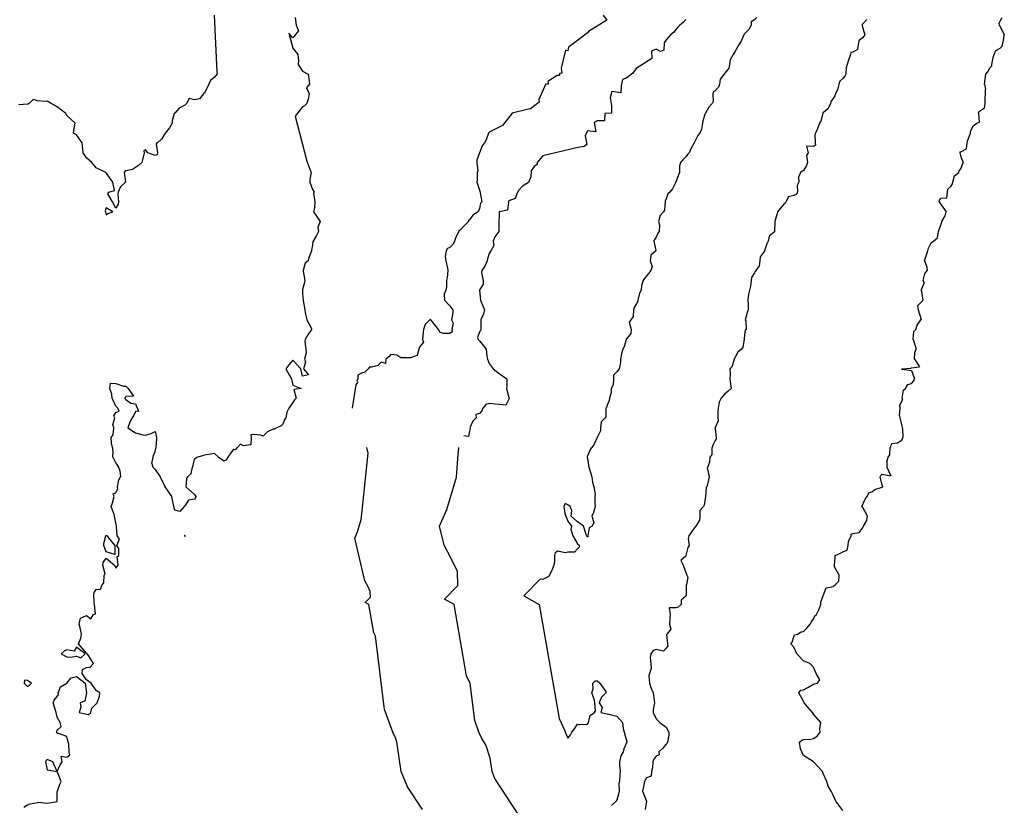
# Model space of a CAD drawing. Header units: inches. Extents: x 158323 to 160611, y 432808 to 437248.
# Tile 163 of 228: x 159545 to 159595, y 436949 to 436989. Entities that reach past the tile are written whole.
import ezdxf

# ---------------------------------------------------------------- set-up
doc = ezdxf.new("R2010")
doc.units = ezdxf.units.IN
doc.header["$MEASUREMENT"] = 0
for name, color, linetype, lineweight in [('Hoogtelijn-bestaand 11.00 M', 7, 'Continuous', 15), ('Hoogtelijn-bestaand 12.00 M', 7, 'Continuous', 15), ('Hoogtelijn-bestaand 13.00 M', 7, 'Continuous', 15), ('Hoogtelijn-bestaand 14.00 M', 7, 'Continuous', 15), ('Hoogtelijn-bestaand 15.00 M', 7, 'Continuous', 15), ('Hoogtelijn-bestaand 16.00 M', 7, 'Continuous', 15), ('Hoogtelijn-bestaand 17.00 M', 7, 'Continuous', 15)]:
    doc.layers.add(name, color=color, linetype=linetype, lineweight=lineweight)

msp = doc.modelspace()

# ---------------------------------------------------------------- linework, layer by layer
at = {"layer": 'Hoogtelijn-bestaand 11.00 M', "color": 252, "linetype": 'Continuous', "lineweight": 25}
msp.add_polyline3d([(159554.75, 436988.75, 11), (159554.886, 436985.867, 11), (159554.909, 436985.79, 11), (159554.906, 436985.769, 11), (159554.75, 436985.574, 11), (159554.569, 436985.431, 11), (159554.472, 436985.25, 11), (159554.25, 436984.776, 11), (159554.209, 436984.791, 11), (159554.206, 436984.75, 11), (159554.004, 436984.496, 11), (159553.75, 436984.452, 11), (159553.481, 436984.519, 11), (159553.346, 436984.25, 11), (159553.295, 436984.205, 11), (159553.25, 436984.167, 11), (159552.972, 436984.028, 11), (159552.75, 436983.774, 11), (159552.736, 436983.764, 11), (159552.708, 436983.75, 11), (159552.617, 436983.383, 11), (159552.617, 436983.25, 11), (159552.479, 436983.021, 11), (159552.25, 436982.75, 11), (159552.064, 436982.436, 11), (159551.868, 436982.25, 11), (159551.801, 436982.199, 11), (159551.861, 436981.75, 11), (159551.843, 436981.657, 11), (159551.75, 436981.603, 11), (159551.365, 436981.75, 11), (159551.25, 436981.9, 11), (159551.171, 436981.829, 11), (159551.19, 436981.75, 11), (159551.105, 436981.395, 11), (159551.062, 436981.25, 11), (159550.891, 436981.109, 11), (159550.75, 436981, 11), (159550.597, 436980.903, 11), (159550.25, 436980.825, 11), (159550.198, 436980.802, 11), (159550.167, 436980.75, 11), (159550.234, 436980.266, 11), (159550.235, 436980.25, 11), (159549.989, 436980.011, 11), (159549.87, 436979.75, 11), (159549.843, 436979.657, 11), (159549.881, 436979.25, 11), (159549.859, 436979.141, 11), (159549.75, 436978.935, 11), (159549.569, 436979.25, 11), (159549.345, 436979.655, 11), (159549.383, 436979.75, 11), (159549.679, 436979.821, 11), (159549.587, 436980.25, 11), (159549.25, 436980.735, 11), (159549.234, 436980.75, 11), (159548.75, 436980.987, 11), (159548.528, 436981.25, 11), (159548.25, 436981.496, 11), (159548.085, 436981.75, 11), (159548.07, 436981.93, 11), (159548.032, 436982.25, 11), (159547.75, 436982.657, 11), (159547.592, 436982.75, 11), (159547.602, 436982.898, 11), (159547.672, 436983.25, 11), (159547.25, 436983.648, 11), (159547.191, 436983.75, 11), (159546.75, 436984.093, 11), (159546.448, 436984.25, 11), (159546.25, 436984.383, 11), (159546.146, 436984.354, 11), (159545.75, 436984.4, 11), (159545.536, 436984.464, 11), (159545.333, 436984.25, 11), (159545.279, 436984.221, 11), (159545.25, 436984.216, 11), (159544.808, 436984.192, 11)], dxfattribs=at)
msp.add_polyline3d([(159549.206, 436978.794, 11), (159549.21, 436978.75, 11), (159549.25, 436978.596, 11), (159549.343, 436978.657, 11), (159549.583, 436978.75, 11), (159549.25, 436978.95, 11)], close=True, dxfattribs=at)
at = {"layer": 'Hoogtelijn-bestaand 12.00 M', "color": 252, "linetype": 'Continuous', "lineweight": 25}
for p, q in [((159549.566, 436966.75, 12), (159549.596, 436966.404, 12)), ((159551.667, 436966.333, 12), (159551.75, 436966.545, 12)), ((159551.75, 436966.545, 12), (159551.783, 436966.718, 12)), ((159551.778, 436966.75, 12), (159551.783, 436966.718, 12)), ((159555.573, 436966.427, 12), (159555.75, 436966.661, 12)), ((159555.75, 436966.661, 12), (159555.85, 436966.65, 12)), ((159555.85, 436966.65, 12), (159555.942, 436966.75, 12)), ((159549.587, 436966.25, 12), (159549.596, 436966.404, 12)), ((159549.587, 436966.25, 12), (159549.75, 436965.956, 12)), ((159551.573, 436965.927, 12), (159551.651, 436966.25, 12)), ((159551.651, 436966.25, 12), (159551.667, 436966.333, 12)), ((159553.676, 436965.824, 12), (159553.75, 436966.156, 12)), ((159553.75, 436966.156, 12), (159553.792, 436966.208, 12)), ((159553.792, 436966.208, 12), (159553.875, 436966.25, 12)), ((159553.875, 436966.25, 12), (159554.164, 436966.336, 12)), ((159554.164, 436966.336, 12), (159554.25, 436966.379, 12)), ((159554.25, 436966.379, 12), (159554.575, 436966.425, 12)), ((159554.575, 436966.425, 12), (159554.75, 436966.45, 12)), ((159554.75, 436966.45, 12), (159554.969, 436966.25, 12)), ((159554.969, 436966.25, 12), (159555.25, 436966.07, 12)), ((159555.25, 436966.07, 12), (159555.384, 436966.116, 12)), ((159555.384, 436966.116, 12), (159555.469, 436966.25, 12)), ((159555.469, 436966.25, 12), (159555.573, 436966.427, 12)), ((159549.75, 436965.956, 12), (159549.887, 436965.75, 12)), ((159549.887, 436965.75, 12), (159549.945, 436965.555, 12)), ((159549.945, 436965.555, 12), (159549.977, 436965.25, 12)), ((159551.573, 436965.927, 12), (159551.631, 436965.75, 12)), ((159551.631, 436965.75, 12), (159551.75, 436965.623, 12)), ((159551.75, 436965.623, 12), (159552.009, 436965.25, 12)), ((159553.571, 436965.429, 12), (159553.638, 436965.75, 12)), ((159553.638, 436965.75, 12), (159553.676, 436965.824, 12)), ((159553.393, 436965.25, 12), (159553.571, 436965.429, 12))]:
    msp.add_line(p, q, dxfattribs=at)
for points in [[(159558.87, 436988.63, 12), (159558.925, 436988.25, 12), (159559.036, 436987.964, 12), (159558.871, 436987.75, 12), (159558.825, 436987.675, 12), (159558.75, 436987.607, 12), (159558.556, 436987.833, 12), (159558.75, 436987.082, 12), (159559.003, 436986.75, 12), (159559.047, 436986.453, 12), (159559.021, 436986.25, 12), (159559.25, 436985.904, 12), (159559.536, 436985.75, 12), (159559.593, 436985.407, 12), (159559.605, 436985.25, 12), (159559.451, 436985.049, 12), (159559.586, 436984.75, 12), (159559.527, 436984.473, 12), (159559.458, 436984.25, 12), (159559.354, 436984.146, 12), (159559.25, 436984.08, 12), (159558.876, 436983.61, 12), (159559.459, 436981.315, 12), (159559.675, 436980.775, 12), (159559.69, 436980.75, 12), (159559.616, 436980.384, 12), (159559.619, 436980.25, 12), (159559.75, 436979.873, 12), (159559.842, 436979.75, 12), (159559.808, 436979.692, 12), (159559.869, 436979.25, 12), (159559.848, 436978.951, 12), (159559.797, 436978.75, 12), (159559.927, 436978.573, 12), (159560.147, 436978.25, 12), (159560.031, 436977.969, 12), (159560.057, 436977.75, 12), (159559.959, 436977.541, 12), (159559.789, 436977.25, 12), (159559.774, 436977.226, 12), (159559.75, 436977.046, 12), (159559.703, 436976.797, 12), (159559.696, 436976.75, 12), (159559.576, 436976.424, 12), (159559.536, 436976.25, 12), (159559.374, 436976.126, 12), (159559.278, 436975.75, 12), (159559.278, 436975.722, 12), (159559.37, 436975.25, 12), (159559.354, 436975.146, 12), (159559.25, 436974.796, 12), (159559.24, 436974.76, 12), (159559.239, 436974.75, 12), (159559.25, 436974.583, 12), (159559.277, 436974.25, 12), (159559.278, 436974.222, 12), (159559.36, 436973.75, 12), (159559.387, 436973.613, 12), (159559.462, 436973.25, 12), (159559.701, 436972.799, 12), (159559.697, 436972.75, 12), (159559.518, 436972.482, 12), (159559.378, 436972.25, 12), (159559.356, 436972.144, 12), (159559.413, 436971.75, 12), (159559.437, 436971.563, 12), (159559.34, 436971.25, 12), (159559.393, 436971.107, 12), (159559.304, 436970.75, 12), (159559.55, 436970.45, 12), (159559.25, 436970.375, 12), (159559.16, 436970.75, 12), (159558.75, 436971.186, 12), (159558.547, 436970.953, 12), (159558.403, 436970.75, 12), (159558.56, 436970.44, 12), (159558.682, 436970.25, 12), (159558.75, 436969.927, 12), (159559.179, 436969.75, 12), (159558.797, 436969.703, 12), (159558.92, 436969.25, 12), (159558.833, 436969.168, 12), (159558.75, 436969.029, 12), (159558.635, 436968.865, 12), (159558.544, 436968.75, 12), (159558.455, 436968.545, 12), (159558.399, 436968.25, 12), (159558.324, 436968.176, 12), (159558.25, 436967.939, 12), (159558.156, 436967.844, 12), (159557.947, 436967.75, 12), (159557.814, 436967.686, 12), (159557.75, 436967.672, 12), (159557.456, 436967.544, 12), (159557.25, 436967.328, 12), (159557.132, 436967.369, 12), (159556.75, 436967.405, 12), (159556.615, 436967.385, 12), (159556.625, 436967.25, 12), (159556.611, 436966.889, 12), (159556.25, 436966.835, 12), (159556.083, 436966.917, 12), (159555.942, 436966.75, 12)], [(159549.566, 436966.75, 12), (159549.528, 436966.972, 12), (159549.505, 436967.25, 12), (159549.609, 436967.391, 12), (159549.634, 436967.75, 12), (159549.591, 436967.909, 12), (159549.689, 436968.25, 12), (159549.645, 436968.355, 12), (159549.75, 436968.523, 12), (159549.906, 436968.594, 12), (159549.838, 436968.75, 12), (159549.75, 436968.846, 12), (159549.557, 436969.25, 12), (159549.54, 436969.46, 12), (159549.435, 436969.75, 12), (159549.472, 436970.028, 12), (159549.75, 436970.005, 12), (159550.136, 436969.864, 12), (159550.25, 436969.861, 12), (159550.371, 436969.75, 12), (159550.639, 436969.361, 12), (159550.25, 436969.338, 12), (159550.221, 436969.279, 12), (159550.188, 436969.25, 12), (159550.25, 436969.193, 12), (159550.5, 436969, 12), (159550.75, 436968.964, 12), (159550.823, 436968.75, 12), (159550.908, 436968.592, 12), (159550.75, 436968.583, 12), (159550.648, 436968.352, 12), (159550.573, 436968.25, 12), (159550.458, 436968.042, 12), (159550.352, 436967.75, 12), (159550.75, 436967.5, 12), (159551.11, 436967.39, 12), (159551.25, 436967.378, 12), (159551.547, 436967.453, 12), (159551.75, 436967.566, 12), (159551.807, 436967.25, 12), (159551.818, 436967.182, 12), (159551.778, 436966.75, 12)], [(159545.062, 436948.438, 12), (159545.25, 436948.561, 12), (159545.39, 436948.61, 12), (159545.75, 436948.679, 12), (159545.804, 436948.696, 12), (159546.25, 436948.647, 12), (159546.349, 436948.651, 12), (159546.75, 436948.723, 12), (159546.758, 436948.742, 12), (159546.761, 436948.75, 12), (159546.764, 436949.236, 12), (159546.78, 436949.25, 12), (159546.896, 436949.604, 12), (159546.96, 436949.75, 12), (159546.75, 436950.25, 12), (159546.908, 436950.592, 12), (159547.007, 436950.75, 12), (159546.96, 436951.04, 12), (159547.25, 436950.981, 12), (159547.4, 436951.1, 12), (159547.367, 436951.25, 12), (159547.358, 436951.642, 12), (159547.311, 436951.75, 12), (159547.25, 436952.029, 12), (159546.818, 436952.182, 12), (159546.75, 436952.188, 12), (159546.732, 436952.25, 12), (159546.734, 436952.266, 12), (159546.75, 436952.357, 12), (159546.961, 436952.539, 12), (159546.907, 436952.75, 12), (159546.75, 436953.025, 12), (159546.701, 436953.25, 12), (159546.689, 436953.311, 12), (159546.562, 436953.75, 12), (159546.607, 436953.893, 12), (159546.75, 436954.075, 12), (159546.823, 436954.178, 12), (159546.812, 436954.25, 12), (159546.934, 436954.566, 12), (159547.25, 436954.743, 12), (159547.26, 436954.74, 12), (159547.258, 436954.75, 12), (159547.474, 436955.026, 12), (159547.75, 436955.096, 12), (159548.179, 436954.75, 12), (159548.246, 436954.254, 12), (159548.245, 436954.25, 12), (159548.166, 436953.834, 12), (159547.922, 436953.75, 12), (159547.97, 436953.53, 12), (159547.882, 436953.25, 12), (159548.25, 436953.167, 12), (159548.347, 436953.153, 12), (159548.469, 436953.25, 12), (159548.519, 436953.481, 12), (159548.75, 436953.7, 12), (159548.782, 436953.718, 12), (159548.798, 436953.75, 12), (159548.911, 436954.089, 12), (159548.923, 436954.25, 12), (159548.75, 436954.382, 12), (159548.484, 436954.75, 12), (159548.25, 436954.912, 12), (159548.031, 436955.25, 12), (159548.048, 436955.452, 12), (159548.25, 436955.549, 12), (159548.43, 436955.57, 12), (159548.61, 436955.75, 12), (159548.35, 436956.15, 12), (159548.285, 436956.25, 12), (159548.25, 436956.282, 12), (159547.85, 436956.75, 12), (159547.964, 436957.036, 12), (159548.004, 436957.25, 12), (159547.936, 436957.564, 12), (159547.88, 436957.75, 12), (159547.947, 436958.053, 12), (159548.25, 436958.193, 12), (159548.469, 436958.031, 12), (159548.6, 436958.25, 12), (159548.717, 436958.283, 12), (159548.662, 436958.75, 12), (159548.64, 436958.86, 12), (159548.631, 436959.25, 12), (159548.636, 436959.364, 12), (159548.75, 436959.513, 12), (159548.964, 436959.536, 12), (159549.05, 436959.75, 12), (159549.139, 436959.861, 12), (159549.154, 436960.25, 12), (159549.201, 436960.299, 12), (159549.083, 436960.75, 12), (159549.106, 436960.894, 12), (159549.25, 436961.109, 12), (159549.676, 436960.75, 12), (159549.75, 436960.607, 12), (159549.817, 436960.683, 12), (159549.861, 436960.75, 12), (159549.812, 436961.188, 12), (159549.893, 436961.25, 12), (159549.893, 436961.607, 12), (159549.803, 436961.75, 12), (159549.923, 436962.077, 12), (159549.816, 436962.25, 12), (159549.774, 436962.726, 12), (159549.776, 436962.75, 12), (159549.75, 436962.917, 12), (159549.682, 436963.25, 12), (159549.656, 436963.344, 12), (159549.515, 436963.75, 12), (159549.568, 436963.933, 12), (159549.658, 436964.25, 12), (159549.609, 436964.391, 12), (159549.75, 436964.446, 12), (159549.838, 436964.662, 12), (159549.831, 436964.75, 12), (159549.896, 436965.104, 12), (159549.977, 436965.25, 12)], [(159553.393, 436965.25, 12), (159553.339, 436965.161, 12), (159553.299, 436964.75, 12), (159553.75, 436964.354, 12), (159553.809, 436964.25, 12), (159553.804, 436964.196, 12), (159553.75, 436964.122, 12), (159553.438, 436964.062, 12), (159553.25, 436963.773, 12), (159553.239, 436963.761, 12), (159553.222, 436963.75, 12), (159553.008, 436963.492, 12), (159552.75, 436963.561, 12), (159552.698, 436963.75, 12), (159552.678, 436963.822, 12), (159552.601, 436964.25, 12), (159552.261, 436964.739, 12), (159552.258, 436964.75, 12), (159552.25, 436964.756, 12), (159552.009, 436965.25, 12)]]:
    msp.add_polyline3d(points, dxfattribs=at)
for points in [[(159549.136, 436961.75, 12), (159549.141, 436961.86, 12), (159549.242, 436962.25, 12), (159549.237, 436962.263, 12), (159549.25, 436962.264, 12), (159549.3, 436962.25, 12), (159549.417, 436962.083, 12), (159549.695, 436961.75, 12), (159549.695, 436961.305, 12), (159549.25, 436961.43, 12)], [(159553.237, 436962.25, 12), (159553.25, 436962.224, 12), (159553.266, 436962.234, 12), (159553.269, 436962.25, 12), (159553.25, 436962.279, 12), (159553.238, 436962.262, 12)], [(159546.96, 436956.25, 12), (159547.25, 436956.082, 12), (159547.435, 436956.065, 12), (159547.75, 436956.128, 12), (159547.958, 436956.042, 12), (159548.19, 436956.25, 12), (159547.75, 436956.583, 12), (159547.623, 436956.377, 12), (159547.25, 436956.44, 12), (159547.113, 436956.387, 12)], [(159545.08, 436954.75, 12), (159545.25, 436954.573, 12), (159545.354, 436954.646, 12), (159545.448, 436954.75, 12), (159545.25, 436954.892, 12), (159545.098, 436954.902, 12)], [(159546.171, 436950.75, 12), (159546.25, 436950.331, 12), (159546.75, 436950.25, 12), (159546.539, 436950.75, 12), (159546.25, 436950.864, 12), (159546.19, 436950.81, 12)]]:
    msp.add_polyline3d(points, close=True, dxfattribs=at)
at = {"layer": 'Hoogtelijn-bestaand 13.00 M', "color": 252, "linetype": 'Continuous', "lineweight": 25}
for points in [[(159574.55, 436988.75, 13), (159574.73, 436988.503, 13), (159573.809, 436987.926, 13), (159573.759, 436987.854, 13), (159573.304, 436987.512, 13), (159572.841, 436987.155, 13), (159572.784, 436987.13, 13), (159572.763, 436987.041, 13), (159572.758, 436986.944, 13), (159572.633, 436986.966, 13), (159572.417, 436986.05, 13), (159572.435, 436985.92, 13), (159572.439, 436985.799, 13), (159572.327, 436985.793, 13), (159572.325, 436985.675, 13), (159572.204, 436985.677, 13), (159571.736, 436985.374, 13), (159571.763, 436985.237, 13), (159571.638, 436985.251, 13), (159571.271, 436984.456, 13), (159571.296, 436984.32, 13), (159570.847, 436983.982, 13), (159570.753, 436983.97, 13), (159569.913, 436983.771, 13), (159569.429, 436983.145, 13), (159568.786, 436982.822, 13), (159568.769, 436982.806, 13), (159568.75, 436982.79, 13), (159568.732, 436982.768, 13), (159568.721, 436982.75, 13), (159568.591, 436982.409, 13), (159568.508, 436982.25, 13), (159568.389, 436982.111, 13), (159568.25, 436981.75, 13), (159568.122, 436981.378, 13), (159568.124, 436981.25, 13), (159568.167, 436980.833, 13), (159568.141, 436980.75, 13), (159568.129, 436980.371, 13), (159568.124, 436980.25, 13), (159568.25, 436979.843, 13), (159568.283, 436979.75, 13), (159568.282, 436979.718, 13), (159568.366, 436979.25, 13), (159568.31, 436979.19, 13), (159568.25, 436978.905, 13), (159568.204, 436978.796, 13), (159568.181, 436978.75, 13), (159567.921, 436978.579, 13), (159567.75, 436978.341, 13), (159567.7, 436978.3, 13), (159567.691, 436978.25, 13), (159567.468, 436978.032, 13), (159567.25, 436977.801, 13), (159567.208, 436977.792, 13), (159567.206, 436977.75, 13), (159567.051, 436977.449, 13), (159566.985, 436977.25, 13), (159566.91, 436977.09, 13), (159566.75, 436976.935, 13), (159566.63, 436976.87, 13), (159566.551, 436976.75, 13), (159566.515, 436976.486, 13), (159566.547, 436976.25, 13), (159566.622, 436975.878, 13), (159566.64, 436975.75, 13), (159566.614, 436975.386, 13), (159566.577, 436975.25, 13), (159566.581, 436974.919, 13), (159566.539, 436974.75, 13), (159566.453, 436974.547, 13), (159566.477, 436974.25, 13), (159566.75, 436973.952, 13), (159566.893, 436973.75, 13), (159566.895, 436973.605, 13), (159566.826, 436973.25, 13), (159566.921, 436973.079, 13), (159566.852, 436972.75, 13), (159566.868, 436972.632, 13), (159566.75, 436972.543, 13), (159566.442, 436972.558, 13), (159566.25, 436972.607, 13), (159566.166, 436972.75, 13), (159565.855, 436973.145, 13), (159565.772, 436973.25, 13), (159565.75, 436973.266, 13), (159565.731, 436973.269, 13), (159565.723, 436973.25, 13), (159565.494, 436973.006, 13), (159565.411, 436972.75, 13), (159565.385, 436972.615, 13), (159565.353, 436972.25, 13), (159565.399, 436972.101, 13), (159565.25, 436971.914, 13), (159565.191, 436971.809, 13), (159565.162, 436971.75, 13), (159565.078, 436971.422, 13), (159564.75, 436971.312, 13), (159564.695, 436971.305, 13), (159564.25, 436971.317, 13), (159564.05, 436971.45, 13), (159563.75, 436971.482, 13), (159563.636, 436971.364, 13), (159563.479, 436971.25, 13), (159563.474, 436971.026, 13), (159563.25, 436971.086, 13), (159563.083, 436970.917, 13), (159562.75, 436970.837, 13), (159562.662, 436970.838, 13), (159562.594, 436970.75, 13), (159562.421, 436970.579, 13), (159562.25, 436970.534, 13), (159562.07, 436970.43, 13), (159562.06, 436970.25, 13), (159562.004, 436970.123, 13), (159562.042, 436970.055, 13), (159561.958, 436969.939, 13), (159561.773, 436968.75, 13)], [(159565.349, 436948.32, 13), (159564.597, 436949.474, 13), (159564.263, 436950.25, 13), (159564.045, 436951.764, 13), (159563.966, 436952.014, 13), (159563.888, 436952.135, 13), (159563.835, 436952.25, 13), (159563.423, 436953.416, 13), (159562.953, 436957.148, 13), (159562.88, 436957.305, 13), (159562.627, 436958.75, 13), (159562.43, 436958.862, 13), (159562.702, 436959.135, 13), (159562.695, 436959.419, 13), (159562.568, 436959.69, 13), (159562.425, 436959.954, 13), (159561.911, 436962.13, 13), (159562.052, 436962.451, 13), (159562.237, 436963.078, 13), (159562.274, 436963.529, 13), (159562.589, 436966.463, 13), (159562.517, 436966.75, 13)]]:
    msp.add_polyline3d(points, dxfattribs=at)
at = {"layer": 'Hoogtelijn-bestaand 14.00 M', "color": 252, "linetype": 'Continuous', "lineweight": 25}
for points in [[(159578.75, 436988.532, 14), (159578.617, 436988.383, 14), (159578.459, 436988.25, 14), (159578.356, 436988.144, 14), (159578.25, 436988.028, 14), (159578.128, 436987.873, 14), (159577.982, 436987.75, 14), (159577.868, 436987.632, 14), (159577.75, 436987.496, 14), (159577.654, 436987.346, 14), (159577.64, 436986.969, 14), (159577.46, 436986.909, 14), (159577.244, 436987.016, 14), (159577.015, 436986.926, 14), (159577.033, 436986.55, 14), (159576.227, 436986.045, 14), (159576.062, 436985.806, 14), (159575.907, 436985.69, 14), (159575.749, 436985.569, 14), (159575.54, 436985.476, 14), (159575.462, 436985.151, 14), (159575.444, 436984.795, 14), (159574.986, 436984.873, 14), (159574.911, 436984.554, 14), (159574.968, 436984.147, 14), (159574.98, 436983.766, 14), (159574.627, 436983.748, 14), (159574.622, 436983.378, 14), (159574.243, 436983.383, 14), (159574.088, 436983.283, 14), (159574.181, 436982.819, 14), (159573.758, 436982.866, 14), (159573.641, 436982.612, 14), (159573.723, 436982.163, 14), (159573.59, 436982.062, 14), (159573.26, 436982.02, 14), (159571.478, 436981.596, 14), (159571.185, 436981.25, 14), (159571.185, 436981.188, 14), (159571.15, 436981.136, 14), (159571.145, 436981.118, 14), (159571.042, 436981.055, 14), (159571, 436981, 14), (159570.891, 436980.828, 14), (159570.862, 436980.527, 14), (159570.757, 436980.243, 14), (159570.75, 436980.241, 14), (159570.448, 436980.052, 14), (159570.25, 436979.839, 14), (159570.229, 436979.771, 14), (159570.19, 436979.75, 14), (159570.073, 436979.427, 14), (159569.75, 436979.31, 14), (159569.732, 436979.268, 14), (159569.727, 436979.25, 14), (159569.676, 436978.824, 14), (159569.268, 436978.75, 14), (159569.264, 436978.736, 14), (159569.25, 436978.55, 14), (159569.247, 436978.253, 14), (159569.245, 436978.25, 14), (159569.244, 436977.757, 14), (159569.231, 436977.75, 14), (159569.037, 436977.463, 14), (159568.949, 436977.25, 14), (159568.977, 436977.023, 14), (159568.829, 436976.75, 14), (159568.796, 436976.704, 14), (159568.75, 436976.619, 14), (159568.654, 436976.346, 14), (159568.651, 436976.25, 14), (159568.523, 436975.977, 14), (159568.365, 436975.75, 14), (159568.354, 436975.646, 14), (159568.438, 436975.25, 14), (159568.438, 436975.062, 14), (159568.263, 436974.75, 14), (159568.26, 436974.74, 14), (159568.3, 436974.25, 14), (159568.333, 436974.167, 14), (159568.506, 436973.75, 14), (159568.457, 436973.543, 14), (159568.325, 436973.25, 14), (159568.32, 436973.18, 14), (159568.318, 436972.75, 14), (159568.311, 436972.689, 14), (159568.25, 436972.627, 14), (159568.149, 436972.351, 14), (159568.184, 436972.25, 14), (159568.25, 436972.169, 14), (159568.59, 436971.75, 14), (159568.622, 436971.378, 14), (159568.657, 436971.25, 14), (159568.75, 436971.028, 14), (159568.956, 436970.75, 14), (159569.25, 436970.519, 14), (159569.646, 436970.25, 14), (159569.654, 436969.846, 14), (159569.624, 436969.75, 14), (159569.75, 436969.284, 14), (159569.759, 436969.25, 14), (159569.764, 436969.236, 14), (159569.75, 436969.209, 14), (159569.599, 436968.901, 14), (159569.25, 436968.933, 14), (159569.051, 436968.949, 14), (159568.75, 436968.987, 14), (159568.57, 436968.931, 14), (159568.417, 436968.75, 14), (159568.381, 436968.62, 14), (159568.25, 436968.469, 14), (159568.072, 436968.428, 14), (159568.09, 436968.25, 14), (159567.912, 436968.088, 14), (159567.77, 436967.75, 14), (159567.781, 436967.719, 14), (159567.75, 436967.583, 14), (159567.687, 436967.313, 14), (159567.458, 436967.335, 14)], [(159571.217, 436946.56, 14), (159569.042, 436949.897, 14), (159568.891, 436950.25, 14), (159568.792, 436950.938, 14), (159568.577, 436951.613, 14), (159568.366, 436951.941, 14), (159568.225, 436952.25, 14), (159568.015, 436952.842, 14), (159567.777, 436954.737, 14), (159567.594, 436955.13, 14), (159566.96, 436958.75, 14), (159566.466, 436959.03, 14), (159567.147, 436959.715, 14), (159567.131, 436960.427, 14), (159566.812, 436961.104, 14), (159566.454, 436961.767, 14), (159566.223, 436962.746, 14), (159566.593, 436963.586, 14), (159567.078, 436965.229, 14), (159567.177, 436966.413, 14), (159567.209, 436966.72, 14), (159567.202, 436966.75, 14)]]:
    msp.add_polyline3d(points, dxfattribs=at)
at = {"layer": 'Hoogtelijn-bestaand 15.00 M', "color": 252, "linetype": 'Continuous', "lineweight": 25}
for p, q in [((159573.75, 436966.287, 15), (159573.896, 436966.604, 15)), ((159573.896, 436966.604, 15), (159573.976, 436966.75, 15)), ((159573.736, 436966.264, 15), (159573.75, 436966.287, 15)), ((159573.736, 436966.264, 15), (159573.737, 436966.25, 15)), ((159573.737, 436966.25, 15), (159573.75, 436966.179, 15)), ((159573.75, 436966.179, 15), (159573.817, 436965.75, 15)), ((159573.817, 436965.75, 15), (159573.849, 436965.651, 15)), ((159573.849, 436965.651, 15), (159573.967, 436965.25, 15))]:
    msp.add_line(p, q, dxfattribs=at)
for points in [[(159582.369, 436988.631, 15), (159582.25, 436988.513, 15), (159582.09, 436988.41, 15), (159582.09, 436988.25, 15), (159581.969, 436988.031, 15), (159581.75, 436987.798, 15), (159581.724, 436987.776, 15), (159581.716, 436987.75, 15), (159581.565, 436987.435, 15), (159581.456, 436987.25, 15), (159581.381, 436987.119, 15), (159581.25, 436986.88, 15), (159581.205, 436986.795, 15), (159581.172, 436986.75, 15), (159581.021, 436986.479, 15), (159580.988, 436986.25, 15), (159580.946, 436986.054, 15), (159580.75, 436985.804, 15), (159580.721, 436985.779, 15), (159580.707, 436985.75, 15), (159580.498, 436985.502, 15), (159580.479, 436985.25, 15), (159580.413, 436985.087, 15), (159580.25, 436984.906, 15), (159580.151, 436984.849, 15), (159580.123, 436984.75, 15), (159580.147, 436984.353, 15), (159580.095, 436984.25, 15), (159579.933, 436984.067, 15), (159579.75, 436983.76, 15), (159579.746, 436983.754, 15), (159579.743, 436983.75, 15), (159579.628, 436983.372, 15), (159579.613, 436983.25, 15), (159579.552, 436982.948, 15), (159579.476, 436982.75, 15), (159579.374, 436982.626, 15), (159579.25, 436982.383, 15), (159579.202, 436982.298, 15), (159579.179, 436982.25, 15), (159579.021, 436981.979, 15), (159578.922, 436981.75, 15), (159578.845, 436981.655, 15), (159578.75, 436981.537, 15), (159578.607, 436981.393, 15), (159578.494, 436981.25, 15), (159578.428, 436981.072, 15), (159578.434, 436980.75, 15), (159578.379, 436980.621, 15), (159578.25, 436980.261, 15), (159578.245, 436980.255, 15), (159578.244, 436980.25, 15), (159578.078, 436979.922, 15), (159577.944, 436979.75, 15), (159577.846, 436979.654, 15), (159577.75, 436979.408, 15), (159577.71, 436979.29, 15), (159577.703, 436979.25, 15), (159577.666, 436978.834, 15), (159577.621, 436978.75, 15), (159577.45, 436978.55, 15), (159577.363, 436978.25, 15), (159577.411, 436978.089, 15), (159577.404, 436977.75, 15), (159577.34, 436977.66, 15), (159577.25, 436977.45, 15), (159577.17, 436977.331, 15), (159577.132, 436977.25, 15), (159577.226, 436976.775, 15), (159577.224, 436976.75, 15), (159576.97, 436976.53, 15), (159576.946, 436976.25, 15), (159577.035, 436975.965, 15), (159576.98, 436975.75, 15), (159576.873, 436975.627, 15), (159576.75, 436975.477, 15), (159576.645, 436975.355, 15), (159576.583, 436975.25, 15), (159576.505, 436974.995, 15), (159576.476, 436974.75, 15), (159576.398, 436974.602, 15), (159576.321, 436974.25, 15), (159576.312, 436974.188, 15), (159576.25, 436974.083, 15), (159576.127, 436973.873, 15), (159576.085, 436973.75, 15), (159576.081, 436973.419, 15), (159575.958, 436973.25, 15), (159575.868, 436973.132, 15), (159575.975, 436972.75, 15), (159575.951, 436972.549, 15), (159575.75, 436972.29, 15), (159575.723, 436972.277, 15), (159575.723, 436972.25, 15), (159575.623, 436971.877, 15), (159575.558, 436971.75, 15), (159575.479, 436971.521, 15), (159575.44, 436971.25, 15), (159575.429, 436971.071, 15), (159575.361, 436970.75, 15), (159575.317, 436970.683, 15), (159575.25, 436970.605, 15), (159575.077, 436970.423, 15), (159575.077, 436970.25, 15), (159575.055, 436969.945, 15), (159574.959, 436969.75, 15), (159574.954, 436969.546, 15), (159574.878, 436969.25, 15), (159574.859, 436969.141, 15), (159574.75, 436968.898, 15), (159574.713, 436968.787, 15), (159574.687, 436968.75, 15), (159574.693, 436968.307, 15), (159574.658, 436968.25, 15), (159574.441, 436968.059, 15), (159574.421, 436967.75, 15), (159574.411, 436967.589, 15), (159574.25, 436967.25, 15), (159574.087, 436966.913, 15), (159573.976, 436966.75, 15)], [(159573.967, 436965.25, 15), (159574.012, 436964.988, 15), (159574.076, 436964.75, 15), (159574.137, 436964.363, 15), (159574.128, 436964.25, 15), (159574.119, 436963.881, 15), (159574.144, 436963.75, 15), (159574.054, 436963.446, 15), (159573.98, 436963.25, 15), (159574.076, 436962.924, 15), (159573.989, 436962.75, 15), (159573.844, 436962.656, 15), (159573.771, 436962.25, 15), (159573.778, 436962.222, 15), (159573.75, 436962.203, 15), (159573.706, 436962.25, 15), (159573.69, 436962.31, 15), (159573.543, 436962.75, 15), (159573.25, 436962.968, 15), (159572.915, 436963.25, 15), (159572.962, 436963.538, 15), (159572.862, 436963.75, 15), (159572.75, 436963.828, 15), (159572.608, 436963.892, 15), (159572.552, 436963.75, 15), (159572.598, 436963.402, 15), (159572.649, 436963.25, 15), (159572.75, 436963, 15), (159572.945, 436962.75, 15), (159572.904, 436962.596, 15), (159573.006, 436962.25, 15), (159573.25, 436961.841, 15), (159573.347, 436961.75, 15), (159573.332, 436961.668, 15), (159573.25, 436961.594, 15), (159573.087, 436961.413, 15), (159572.75, 436961.413, 15), (159572.612, 436961.388, 15), (159572.25, 436961.467, 15), (159572.11, 436961.39, 15), (159572.073, 436961.25, 15), (159572.064, 436960.936, 15), (159572.03, 436960.75, 15), (159571.959, 436960.541, 15), (159571.823, 436960.25, 15), (159571.802, 436960.198, 15), (159571.75, 436960.161, 15), (159571.477, 436960.024, 15), (159571.35, 436960.05, 15), (159570.503, 436959.198, 15), (159571.292, 436958.75, 15), (159572.307, 436952.955, 15), (159572.601, 436952.325, 15), (159572.608, 436952.268, 15), (159572.614, 436952.25, 15), (159572.75, 436951.952, 15), (159572.881, 436952.119, 15), (159572.949, 436952.25, 15), (159573.083, 436952.417, 15), (159573.25, 436952.655, 15), (159573.346, 436952.654, 15), (159573.75, 436952.661, 15), (159573.791, 436952.709, 15), (159573.8, 436952.75, 15), (159573.894, 436953.106, 15), (159574.11, 436953.25, 15), (159574.165, 436953.336, 15), (159574.124, 436953.75, 15), (159574.115, 436953.885, 15), (159573.975, 436954.25, 15), (159574.033, 436954.467, 15), (159574.026, 436954.75, 15), (159574.138, 436954.862, 15), (159574.25, 436954.861, 15), (159574.384, 436954.75, 15), (159574.68, 436954.32, 15), (159574.677, 436954.25, 15), (159574.467, 436954.033, 15), (159574.344, 436953.75, 15), (159574.495, 436953.505, 15), (159574.434, 436953.25, 15), (159574.75, 436953.189, 15), (159574.83, 436953.17, 15), (159575.25, 436953.071, 15), (159575.538, 436952.75, 15), (159575.559, 436952.441, 15), (159575.613, 436952.25, 15), (159575.75, 436951.763, 15), (159575.754, 436951.75, 15), (159575.752, 436951.748, 15), (159575.75, 436951.74, 15), (159575.597, 436951.403, 15), (159575.57, 436951.25, 15), (159575.456, 436951.044, 15), (159575.378, 436950.75, 15), (159575.383, 436950.617, 15), (159575.411, 436950.25, 15), (159575.406, 436950.094, 15), (159575.387, 436949.75, 15), (159575.351, 436949.649, 15), (159575.365, 436949.25, 15), (159575.341, 436949.159, 15), (159575.25, 436948.8, 15), (159575.219, 436948.781, 15), (159575.218, 436948.75, 15), (159574.975, 436948.525, 15)]]:
    msp.add_polyline3d(points, dxfattribs=at)
at = {"layer": 'Hoogtelijn-bestaand 16.00 M', "color": 252, "linetype": 'Continuous', "lineweight": 25}
for p, q in [((159580.105, 436966.395, 16), (159580.105, 436966.75, 16)), ((159579.987, 436966.013, 16), (159579.996, 436966.25, 16)), ((159579.996, 436966.25, 16), (159580.105, 436966.395, 16)), ((159579.854, 436965.646, 16), (159579.881, 436965.75, 16)), ((159579.854, 436965.646, 16), (159579.937, 436965.25, 16)), ((159579.881, 436965.75, 16), (159579.987, 436966.013, 16))]:
    msp.add_line(p, q, dxfattribs=at)
for points in [[(159587.962, 436988.538, 16), (159587.75, 436988.288, 16), (159587.729, 436988.271, 16), (159587.728, 436988.25, 16), (159587.75, 436988.146, 16), (159587.87, 436987.75, 16), (159587.821, 436987.679, 16), (159587.75, 436987.608, 16), (159587.558, 436987.442, 16), (159587.534, 436987.25, 16), (159587.49, 436987.01, 16), (159587.25, 436986.875, 16), (159587.153, 436986.847, 16), (159587.131, 436986.75, 16), (159587.044, 436986.456, 16), (159586.964, 436986.25, 16), (159586.923, 436986.077, 16), (159586.899, 436985.75, 16), (159586.843, 436985.657, 16), (159586.75, 436985.538, 16), (159586.598, 436985.402, 16), (159586.552, 436985.25, 16), (159586.494, 436985.006, 16), (159586.383, 436984.75, 16), (159586.347, 436984.653, 16), (159586.25, 436984.506, 16), (159586.138, 436984.362, 16), (159586.118, 436984.25, 16), (159586, 436984, 16), (159585.75, 436983.779, 16), (159585.731, 436983.769, 16), (159585.73, 436983.75, 16), (159585.635, 436983.365, 16), (159585.567, 436983.25, 16), (159585.473, 436983.027, 16), (159585.352, 436982.75, 16), (159585.324, 436982.676, 16), (159585.339, 436982.25, 16), (159585.36, 436982.14, 16), (159585.25, 436982.075, 16), (159584.907, 436982.093, 16), (159584.978, 436981.75, 16), (159584.892, 436981.608, 16), (159584.945, 436981.25, 16), (159584.906, 436981.094, 16), (159584.75, 436980.84, 16), (159584.686, 436980.814, 16), (159584.588, 436980.75, 16), (159584.485, 436980.515, 16), (159584.505, 436980.25, 16), (159584.419, 436980.081, 16), (159584.442, 436979.75, 16), (159584.367, 436979.633, 16), (159584.25, 436979.576, 16), (159583.985, 436979.515, 16), (159583.852, 436979.25, 16), (159583.818, 436979.182, 16), (159583.75, 436979.139, 16), (159583.57, 436978.93, 16), (159583.417, 436978.75, 16), (159583.39, 436978.61, 16), (159583.289, 436978.25, 16), (159583.279, 436978.221, 16), (159583.269, 436977.75, 16), (159583.267, 436977.733, 16), (159583.25, 436977.711, 16), (159582.995, 436977.505, 16), (159582.95, 436977.25, 16), (159582.885, 436977.115, 16), (159582.767, 436976.75, 16), (159582.762, 436976.738, 16), (159582.75, 436976.723, 16), (159582.542, 436976.458, 16), (159582.524, 436976.25, 16), (159582.498, 436976.002, 16), (159582.312, 436975.75, 16), (159582.287, 436975.713, 16), (159582.25, 436975.635, 16), (159582.106, 436975.394, 16), (159582.087, 436975.25, 16), (159582.048, 436974.952, 16), (159582.006, 436974.75, 16), (159581.954, 436974.546, 16), (159581.92, 436974.25, 16), (159581.935, 436974.065, 16), (159581.924, 436973.75, 16), (159581.876, 436973.624, 16), (159581.777, 436973.25, 16), (159581.805, 436973.195, 16), (159581.825, 436972.75, 16), (159581.785, 436972.715, 16), (159581.75, 436972.458, 16), (159581.726, 436972.274, 16), (159581.718, 436972.25, 16), (159581.651, 436971.849, 16), (159581.592, 436971.75, 16), (159581.405, 436971.595, 16), (159581.25, 436971.307, 16), (159581.23, 436971.27, 16), (159581.222, 436971.25, 16), (159581.12, 436970.88, 16), (159580.996, 436970.75, 16), (159581.014, 436970.487, 16), (159580.995, 436970.25, 16), (159581.034, 436969.966, 16), (159581.06, 436969.75, 16), (159580.895, 436969.605, 16), (159580.75, 436969.473, 16), (159580.643, 436969.357, 16), (159580.555, 436969.25, 16), (159580.449, 436969.051, 16), (159580.411, 436968.75, 16), (159580.391, 436968.609, 16), (159580.391, 436968.25, 16), (159580.402, 436968.098, 16), (159580.25, 436967.767, 16), (159580.246, 436967.754, 16), (159580.244, 436967.75, 16), (159580.25, 436967.714, 16), (159580.307, 436967.25, 16), (159580.304, 436967.196, 16), (159580.25, 436967.095, 16), (159580.131, 436966.869, 16), (159580.105, 436966.75, 16)], [(159579.937, 436965.25, 16), (159579.904, 436965.096, 16), (159579.819, 436964.75, 16), (159579.795, 436964.706, 16), (159579.75, 436964.25, 16), (159579.695, 436963.805, 16), (159579.659, 436963.75, 16), (159579.464, 436963.536, 16), (159579.475, 436963.25, 16), (159579.451, 436963.049, 16), (159579.27, 436962.75, 16), (159579.26, 436962.74, 16), (159579.25, 436962.72, 16), (159579.038, 436962.462, 16), (159578.914, 436962.25, 16), (159578.881, 436962.119, 16), (159578.919, 436961.75, 16), (159578.851, 436961.649, 16), (159578.761, 436961.25, 16), (159578.766, 436961.234, 16), (159578.75, 436961.216, 16), (159578.509, 436960.991, 16), (159578.614, 436960.75, 16), (159578.75, 436960.384, 16), (159578.804, 436960.25, 16), (159578.862, 436960.138, 16), (159578.794, 436959.75, 16), (159578.768, 436959.732, 16), (159578.772, 436959.25, 16), (159578.772, 436959.228, 16), (159578.75, 436959.186, 16), (159578.527, 436958.973, 16), (159578.512, 436958.75, 16), (159578.374, 436958.626, 16), (159578.25, 436958.583, 16), (159577.909, 436958.591, 16), (159577.958, 436958.25, 16), (159577.944, 436958.056, 16), (159577.92, 436957.75, 16), (159577.993, 436957.507, 16), (159577.784, 436957.25, 16), (159577.767, 436957.233, 16), (159577.83, 436956.75, 16), (159577.846, 436956.654, 16), (159577.75, 436956.526, 16), (159577.628, 436956.372, 16), (159577.25, 436956.458, 16), (159577.095, 436956.405, 16), (159576.977, 436956.25, 16), (159576.947, 436956.053, 16), (159576.975, 436955.75, 16), (159576.996, 436955.504, 16), (159576.904, 436955.25, 16), (159576.87, 436955.13, 16), (159576.904, 436954.75, 16), (159576.973, 436954.527, 16), (159577.102, 436954.25, 16), (159577.143, 436953.857, 16), (159577.156, 436953.75, 16), (159577.094, 436953.406, 16), (159577.093, 436953.25, 16), (159577.25, 436952.938, 16), (159577.436, 436952.75, 16), (159577.75, 436952.518, 16), (159577.888, 436952.25, 16), (159577.891, 436952.109, 16), (159577.828, 436951.75, 16), (159577.811, 436951.689, 16), (159577.75, 436951.646, 16), (159577.573, 436951.427, 16), (159577.391, 436951.25, 16), (159577.393, 436951.107, 16), (159577.25, 436951.042, 16), (159577.126, 436950.874, 16), (159577.079, 436950.75, 16), (159577.052, 436950.448, 16), (159577.01, 436950.25, 16), (159576.987, 436950.013, 16), (159576.75, 436949.927, 16), (159576.69, 436949.81, 16), (159576.646, 436949.75, 16), (159576.59, 436949.411, 16), (159576.559, 436949.25, 16), (159576.75, 436948.75, 16), (159576.687, 436948.313, 16)]]:
    msp.add_polyline3d(points, dxfattribs=at)
at = {"layer": 'Hoogtelijn-bestaand 17.00 M', "color": 252, "linetype": 'Continuous', "lineweight": 25}
for p, q in [((159594.75, 436988.45, 17), (159594.865, 436988.635, 17)), ((159594.695, 436988.305, 17), (159594.75, 436988.45, 17)), ((159594.695, 436988.305, 17), (159594.71, 436988.25, 17)), ((159594.71, 436988.25, 17), (159594.75, 436988.172, 17)), ((159594.75, 436988.172, 17), (159594.967, 436987.75, 17)), ((159594.94, 436987.56, 17), (159594.967, 436987.75, 17)), ((159594.75, 436987.071, 17), (159594.833, 436987.167, 17)), ((159594.833, 436987.167, 17), (159594.878, 436987.25, 17)), ((159594.878, 436987.25, 17), (159594.94, 436987.56, 17)), ((159594.337, 436986.25, 17), (159594.406, 436986.594, 17)), ((159594.406, 436986.594, 17), (159594.447, 436986.75, 17)), ((159594.447, 436986.75, 17), (159594.539, 436986.961, 17)), ((159594.539, 436986.961, 17), (159594.75, 436987.071, 17)), ((159594.126, 436985.874, 17), (159594.25, 436986.099, 17)), ((159594.25, 436986.099, 17), (159594.328, 436986.173, 17)), ((159594.328, 436986.173, 17), (159594.337, 436986.25, 17)), ((159594, 436985.5, 17), (159594.029, 436985.75, 17)), ((159594.029, 436985.75, 17), (159594.126, 436985.874, 17)), ((159593.962, 436985.25, 17), (159594, 436985.5, 17)), ((159593.962, 436985.25, 17), (159594.009, 436984.991, 17)), ((159593.995, 436984.505, 17), (159594.005, 436984.75, 17)), ((159594.005, 436984.75, 17), (159594.009, 436984.991, 17)), ((159593.966, 436984.034, 17), (159593.986, 436984.25, 17)), ((159593.986, 436984.25, 17), (159593.995, 436984.505, 17)), ((159593.648, 436983.75, 17), (159593.668, 436983.832, 17)), ((159593.648, 436983.75, 17), (159593.689, 436983.311, 17)), ((159593.668, 436983.832, 17), (159593.75, 436983.903, 17)), ((159593.75, 436983.903, 17), (159593.966, 436984.034, 17)), ((159593.25, 436982.833, 17), (159593.382, 436983.119, 17)), ((159593.382, 436983.119, 17), (159593.562, 436983.25, 17)), ((159593.562, 436983.25, 17), (159593.689, 436983.311, 17)), ((159593.115, 436982.385, 17), (159593.24, 436982.75, 17)), ((159593.24, 436982.76, 17), (159593.25, 436982.833, 17)), ((159593.24, 436982.75, 17), (159593.24, 436982.76, 17)), ((159593.044, 436981.956, 17), (159593.08, 436982.25, 17)), ((159593.08, 436982.25, 17), (159593.115, 436982.385, 17)), ((159592.707, 436981.793, 17), (159592.75, 436981.795, 17)), ((159592.707, 436981.793, 17), (159592.708, 436981.75, 17)), ((159592.708, 436981.75, 17), (159592.75, 436981.544, 17)), ((159592.75, 436981.795, 17), (159593.044, 436981.956, 17)), ((159592.75, 436981.544, 17), (159592.878, 436981.25, 17)), ((159592.75, 436980.938, 17), (159592.843, 436981.157, 17)), ((159592.843, 436981.157, 17), (159592.878, 436981.25, 17)), ((159592.339, 436980.25, 17), (159592.43, 436980.57, 17)), ((159592.43, 436980.57, 17), (159592.656, 436980.75, 17)), ((159592.656, 436980.75, 17), (159592.667, 436980.833, 17)), ((159592.667, 436980.833, 17), (159592.75, 436980.938, 17)), ((159592.25, 436980.033, 17), (159592.325, 436980.175, 17)), ((159592.325, 436980.175, 17), (159592.339, 436980.25, 17)), ((159592.045, 436979.455, 17), (159592.083, 436979.75, 17)), ((159592.083, 436979.75, 17), (159592.095, 436979.905, 17)), ((159592.095, 436979.905, 17), (159592.25, 436980.033, 17)), ((159591.653, 436979.25, 17), (159591.671, 436979.329, 17)), ((159591.653, 436979.25, 17), (159591.75, 436979.1, 17)), ((159591.671, 436979.329, 17), (159591.75, 436979.433, 17)), ((159591.75, 436979.433, 17), (159592.045, 436979.455, 17)), ((159591.75, 436979.1, 17), (159592.004, 436978.75, 17)), ((159591.964, 436978.537, 17), (159592.004, 436978.75, 17)), ((159591.652, 436977.848, 17), (159591.75, 436978.107, 17)), ((159591.75, 436978.107, 17), (159591.782, 436978.218, 17)), ((159591.782, 436978.218, 17), (159591.789, 436978.25, 17)), ((159591.789, 436978.25, 17), (159591.964, 436978.537, 17)), ((159591.575, 436977.425, 17), (159591.611, 436977.75, 17)), ((159591.611, 436977.75, 17), (159591.652, 436977.848, 17)), ((159591.104, 436976.896, 17), (159591.25, 436977.163, 17)), ((159591.25, 436977.163, 17), (159591.298, 436977.203, 17)), ((159591.298, 436977.203, 17), (159591.361, 436977.25, 17)), ((159591.361, 436977.25, 17), (159591.575, 436977.425, 17)), ((159590.99, 436976.51, 17), (159591.081, 436976.75, 17)), ((159591.081, 436976.75, 17), (159591.104, 436976.896, 17)), ((159590.911, 436976.25, 17), (159590.99, 436976.51, 17)), ((159590.911, 436976.25, 17), (159591.007, 436975.993, 17)), ((159590.832, 436975.25, 17), (159590.919, 436975.581, 17)), ((159590.919, 436975.581, 17), (159591.045, 436975.75, 17)), ((159591.007, 436975.993, 17), (159591.045, 436975.75, 17)), ((159590.75, 436974.795, 17), (159590.893, 436975.107, 17)), ((159590.832, 436975.25, 17), (159590.893, 436975.107, 17)), ((159590.735, 436974.75, 17), (159590.741, 436974.759, 17)), ((159590.735, 436974.75, 17), (159590.75, 436974.688, 17)), ((159590.741, 436974.759, 17), (159590.75, 436974.795, 17)), ((159590.75, 436974.688, 17), (159590.812, 436974.25, 17)), ((159590.542, 436973.958, 17), (159590.75, 436974.16, 17)), ((159590.75, 436974.16, 17), (159590.795, 436974.205, 17)), ((159590.795, 436974.205, 17), (159590.812, 436974.25, 17)), ((159590.542, 436973.958, 17), (159590.58, 436973.75, 17)), ((159590.58, 436973.75, 17), (159590.734, 436973.266, 17)), ((159590.524, 436972.976, 17), (159590.717, 436973.25, 17)), ((159590.717, 436973.25, 17), (159590.734, 436973.266, 17)), ((159590.331, 436972.25, 17), (159590.356, 436972.644, 17)), ((159590.356, 436972.644, 17), (159590.469, 436972.75, 17)), ((159590.469, 436972.75, 17), (159590.524, 436972.976, 17)), ((159590.331, 436972.25, 17), (159590.364, 436972.136, 17)), ((159590.364, 436972.136, 17), (159590.488, 436971.75, 17)), ((159590.396, 436971.25, 17), (159590.419, 436971.581, 17)), ((159590.419, 436971.581, 17), (159590.488, 436971.75, 17)), ((159590.396, 436971.25, 17), (159590.65, 436970.85, 17)), ((159589.741, 436970.75, 17), (159589.743, 436970.757, 17)), ((159589.741, 436970.75, 17), (159589.75, 436970.737, 17)), ((159589.743, 436970.757, 17), (159589.75, 436970.759, 17)), ((159589.75, 436970.759, 17), (159590.216, 436970.784, 17)), ((159589.75, 436970.737, 17), (159589.772, 436970.728, 17)), ((159589.772, 436970.728, 17), (159590.25, 436970.673, 17)), ((159590.216, 436970.784, 17), (159590.25, 436970.805, 17)), ((159590.25, 436970.805, 17), (159590.65, 436970.85, 17)), ((159590.25, 436970.673, 17), (159590.397, 436970.25, 17)), ((159590.25, 436970.011, 17), (159590.364, 436970.137, 17)), ((159590.364, 436970.137, 17), (159590.397, 436970.25, 17)), ((159589.776, 436969.25, 17), (159589.834, 436969.666, 17)), ((159589.834, 436969.666, 17), (159589.942, 436969.75, 17)), ((159589.942, 436969.75, 17), (159590.053, 436969.947, 17)), ((159590.053, 436969.947, 17), (159590.25, 436970.011, 17)), ((159589.635, 436968.865, 17), (159589.75, 436969.096, 17)), ((159589.75, 436969.096, 17), (159589.786, 436969.214, 17)), ((159589.776, 436969.25, 17), (159589.786, 436969.214, 17)), ((159589.635, 436968.865, 17), (159589.674, 436968.75, 17)), ((159589.635, 436968.365, 17), (159589.674, 436968.75, 17)), ((159589.635, 436968.365, 17), (159589.65, 436968.25, 17)), ((159589.65, 436968.25, 17), (159589.75, 436967.855, 17)), ((159589.75, 436967.855, 17), (159589.774, 436967.75, 17)), ((159589.774, 436967.75, 17), (159589.782, 436967.718, 17)), ((159589.782, 436967.718, 17), (159589.804, 436967.25, 17)), ((159589.523, 436966.977, 17), (159589.75, 436967.12, 17)), ((159589.75, 436967.12, 17), (159589.79, 436967.21, 17)), ((159589.79, 436967.21, 17), (159589.804, 436967.25, 17)), ((159589.134, 436966.366, 17), (159589.154, 436966.75, 17)), ((159589.25, 436966.942, 17), (159589.523, 436966.977, 17)), ((159588.98, 436966.02, 17), (159589.052, 436966.25, 17)), ((159589.052, 436966.25, 17), (159589.134, 436966.366, 17)), ((159588.98, 436966.02, 17), (159588.984, 436965.75, 17)), ((159588.984, 436965.75, 17), (159589.191, 436965.309, 17)), ((159588.655, 436965.25, 17), (159588.674, 436965.326, 17)), ((159588.674, 436965.326, 17), (159588.75, 436965.384, 17)), ((159588.75, 436965.384, 17), (159589.191, 436965.309, 17))]:
    msp.add_line(p, q, dxfattribs=at)
for points in [[(159589.25, 436966.942, 17), (159589.179, 436966.821, 17), (159589.154, 436966.75, 17)], [(159586.75, 436948.261, 17), (159586.389, 436948.75, 17), (159586.25, 436949.043, 17), (159586.156, 436949.25, 17), (159586, 436949.5, 17), (159585.938, 436949.75, 17), (159585.75, 436950.15, 17), (159585.718, 436950.25, 17), (159585.25, 436950.75, 17), (159584.75, 436951.073, 17), (159584.66, 436951.25, 17), (159584.589, 436951.411, 17), (159584.547, 436951.75, 17), (159584.654, 436951.846, 17), (159584.75, 436951.876, 17), (159585.103, 436951.897, 17), (159585.25, 436951.926, 17), (159585.44, 436952.06, 17), (159585.601, 436952.25, 17), (159585.581, 436952.419, 17), (159585.627, 436952.75, 17), (159585.25, 436953.18, 17), (159585.201, 436953.25, 17), (159584.964, 436953.536, 17), (159584.779, 436953.75, 17), (159584.75, 436953.838, 17), (159584.505, 436954.25, 17), (159584.61, 436954.39, 17), (159584.75, 436954.406, 17), (159584.97, 436954.53, 17), (159585.25, 436954.699, 17), (159585.284, 436954.716, 17), (159585.464, 436954.75, 17), (159585.583, 436954.917, 17), (159585.396, 436955.25, 17), (159585.25, 436955.558, 17), (159585.071, 436955.75, 17), (159584.75, 436955.889, 17), (159584.414, 436956.25, 17), (159584.25, 436956.583, 17), (159584.101, 436956.75, 17), (159584.161, 436956.839, 17), (159584.25, 436957.104, 17), (159584.295, 436957.205, 17), (159584.445, 436957.25, 17), (159584.635, 436957.365, 17), (159584.75, 436957.384, 17), (159584.927, 436957.573, 17), (159585.083, 436957.75, 17), (159585.14, 436957.86, 17), (159585.25, 436958, 17), (159585.328, 436958.172, 17), (159585.409, 436958.25, 17), (159585.525, 436958.475, 17), (159585.633, 436958.75, 17), (159585.622, 436958.878, 17), (159585.75, 436959.211, 17), (159585.759, 436959.242, 17), (159585.766, 436959.25, 17), (159585.901, 436959.599, 17), (159586.25, 436959.667, 17), (159586.292, 436959.708, 17), (159586.361, 436959.75, 17), (159586.552, 436959.948, 17), (159586.57, 436960.25, 17), (159586.321, 436960.679, 17), (159586.318, 436960.75, 17), (159586.354, 436961.146, 17), (159586.354, 436961.25, 17), (159586.628, 436961.372, 17), (159586.75, 436961.436, 17), (159586.975, 436961.525, 17), (159587.017, 436961.75, 17), (159587.041, 436961.959, 17), (159587.174, 436962.25, 17), (159587.17, 436962.33, 17), (159587.25, 436962.363, 17), (159587.574, 436962.426, 17), (159587.75, 436962.632, 17), (159587.78, 436962.72, 17), (159587.801, 436962.75, 17), (159587.977, 436963.023, 17), (159588.009, 436963.25, 17), (159587.75, 436963.718, 17), (159587.706, 436963.75, 17), (159587.735, 436963.766, 17), (159587.75, 436963.806, 17), (159587.879, 436964.121, 17), (159587.979, 436964.25, 17), (159588.067, 436964.433, 17), (159588.25, 436964.5, 17), (159588.384, 436964.616, 17), (159588.75, 436964.732, 17), (159588.762, 436964.738, 17), (159588.787, 436964.75, 17), (159588.75, 436964.827, 17), (159588.655, 436965.25, 17)]]:
    msp.add_polyline3d(points, dxfattribs=at)

doc.saveas('drawing.dxf')
